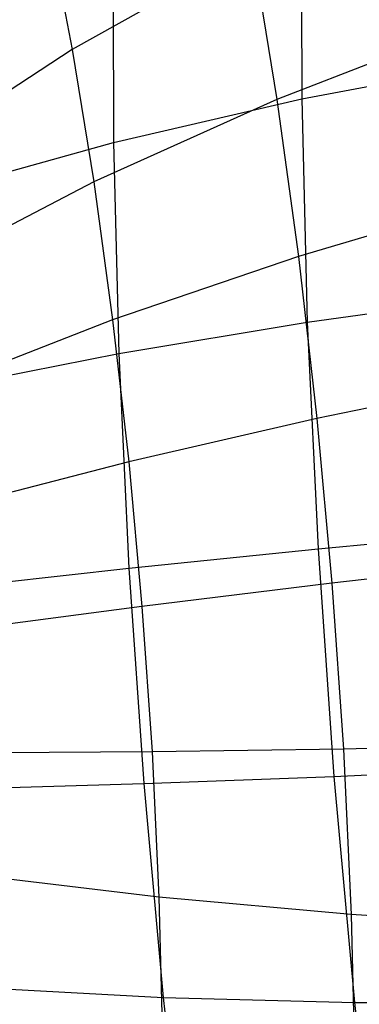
# Model space of a CAD drawing. Extents: x -11.4 to 11.4, y 1.8 to 24.6.
# Tile 136 of 199: x -3.918 to -3.779, y 19.154 to 19.557. Entities that reach past the tile are written whole.
import ezdxf

# ---------------------------------------------------------------- set-up
doc = ezdxf.new("R2010")
doc.units = 0
doc.header["$MEASUREMENT"] = 0
doc.layers.get('0').update_dxf_attribs({"color": 13, "linetype": 'CONTINUOUS'})

# ---------------------------------------------------------------- blocks, each defined once
blk = doc.blocks.new('GRUPUJ_4')
at = {"color": 0}
for p, q in [((7.60219, 17.77138, 4.94169), (7.60233, 17.68242, 4.97001)), ((7.60219, 17.77138, 4.94169), (7.60233, 17.68242, 4.97001)), ((7.49865, 17.75388, 3.57888), (7.50842, 17.70266, 3.54972)), ((7.49865, 17.75388, 3.57888), (7.50842, 17.70266, 3.54972)), ((7.52517, 17.74889, 4.87963), (7.5253, 17.66468, 4.90644)), ((7.52517, 17.74889, 4.87963), (7.5253, 17.66468, 4.90644)), ((7.5821, 17.74386, 3.49349), (7.50842, 17.70266, 3.54972)), ((7.5821, 17.74386, 3.49349), (7.50842, 17.70266, 3.54972)), ((7.5821, 17.74386, 3.49349), (7.59213, 17.6822, 3.46649)), ((7.5821, 17.74386, 3.49349), (7.59213, 17.6822, 3.46649)), ((7.67353, 17.71384, 3.4149), (7.59213, 17.6822, 3.46649)), ((7.67353, 17.71384, 3.4149), (7.59213, 17.6822, 3.46649)), ((7.50842, 17.70266, 3.54972), (7.44211, 17.65921, 3.613)), ((7.50842, 17.70266, 3.54972), (7.44211, 17.65921, 3.613)), ((7.50842, 17.70266, 3.54972), (7.51722, 17.64853, 3.52601)), ((7.50842, 17.70266, 3.54972), (7.51722, 17.64853, 3.52601)), ((7.60233, 17.68242, 4.97001), (7.68573, 17.69814, 5.02554)), ((7.60233, 17.68242, 4.97001), (7.68573, 17.69814, 5.02554)), ((7.59213, 17.6822, 3.46649), (7.51722, 17.64853, 3.52601)), ((7.59213, 17.6822, 3.46649), (7.51722, 17.64853, 3.52601)), ((7.5253, 17.66468, 4.90644), (7.60233, 17.68242, 4.97001)), ((7.5253, 17.66468, 4.90644), (7.60233, 17.68242, 4.97001)), ((7.59213, 17.6822, 3.46649), (7.60096, 17.6179, 3.44599)), ((7.59213, 17.6822, 3.46649), (7.60096, 17.6179, 3.44599)), ((7.60233, 17.68242, 4.97001), (7.6046, 17.59107, 4.9891)), ((7.60233, 17.68242, 4.97001), (7.6046, 17.59107, 4.9891)), ((7.45548, 17.6451, 4.83553), (7.5253, 17.66468, 4.90644)), ((7.45548, 17.6451, 4.83553), (7.5253, 17.66468, 4.90644)), ((7.5253, 17.66468, 4.90644), (7.52745, 17.5782, 4.92451)), ((7.5253, 17.66468, 4.90644), (7.52745, 17.5782, 4.92451)), ((7.51722, 17.64853, 3.52601), (7.4496, 17.6132, 3.59285)), ((7.51722, 17.64853, 3.52601), (7.4496, 17.6132, 3.59285)), ((7.51722, 17.64853, 3.52601), (7.52497, 17.59209, 3.50802)), ((7.51722, 17.64853, 3.52601), (7.52497, 17.59209, 3.50802)), ((7.68334, 17.64237, 3.39211), (7.60096, 17.6179, 3.44599)), ((7.68334, 17.64237, 3.39211), (7.60096, 17.6179, 3.44599)), ((7.60096, 17.6179, 3.44599), (7.52497, 17.59209, 3.50802)), ((7.60096, 17.6179, 3.44599), (7.52497, 17.59209, 3.50802)), ((7.60096, 17.6179, 3.44599), (7.60849, 17.55167, 3.43222)), ((7.60096, 17.6179, 3.44599), (7.60849, 17.55167, 3.43222)), ((7.6046, 17.59107, 4.9891), (7.6881, 17.60288, 5.04545)), ((7.6046, 17.59107, 4.9891), (7.6881, 17.60288, 5.04545)), ((7.52497, 17.59209, 3.50802), (7.45619, 17.56522, 3.57755)), ((7.52497, 17.59209, 3.50802), (7.45619, 17.56522, 3.57755)), ((7.52497, 17.59209, 3.50802), (7.53158, 17.53396, 3.49594)), ((7.52497, 17.59209, 3.50802), (7.53158, 17.53396, 3.49594)), ((7.52745, 17.5782, 4.92451), (7.6046, 17.59107, 4.9891)), ((7.52745, 17.5782, 4.92451), (7.6046, 17.59107, 4.9891)), ((7.6046, 17.59107, 4.9891), (7.60898, 17.49832, 4.99875)), ((7.6046, 17.59107, 4.9891), (7.60898, 17.49832, 4.99875)), ((7.45749, 17.56441, 4.85239), (7.52745, 17.5782, 4.92451)), ((7.45749, 17.56441, 4.85239), (7.52745, 17.5782, 4.92451)), ((7.52745, 17.5782, 4.92451), (7.5316, 17.4904, 4.93365)), ((7.52745, 17.5782, 4.92451), (7.5316, 17.4904, 4.93365)), ((7.69171, 17.56874, 3.37681), (7.60849, 17.55167, 3.43222)), ((7.69171, 17.56874, 3.37681), (7.60849, 17.55167, 3.43222)), ((7.60849, 17.55167, 3.43222), (7.53158, 17.53396, 3.49594)), ((7.60849, 17.55167, 3.43222), (7.53158, 17.53396, 3.49594)), ((7.60849, 17.55167, 3.43222), (7.61463, 17.48423, 3.42534)), ((7.60849, 17.55167, 3.43222), (7.61463, 17.48423, 3.42534)), ((7.53158, 17.53396, 3.49594), (7.46181, 17.5158, 3.56728)), ((7.53158, 17.53396, 3.49594), (7.46181, 17.5158, 3.56728)), ((7.53158, 17.53396, 3.49594), (7.53697, 17.47477, 3.4899)), ((7.53158, 17.53396, 3.49594), (7.53697, 17.47477, 3.4899)), ((7.60898, 17.49832, 4.99875), (7.69267, 17.50617, 5.05551)), ((7.60898, 17.49832, 4.99875), (7.69267, 17.50617, 5.05551)), ((7.5316, 17.4904, 4.93365), (7.60898, 17.49832, 4.99875)), ((7.5316, 17.4904, 4.93365), (7.60898, 17.49832, 4.99875)), ((7.60898, 17.49832, 4.99875), (7.61542, 17.40519, 4.99885)), ((7.60898, 17.49832, 4.99875), (7.61542, 17.40519, 4.99885)), ((7.69854, 17.49378, 3.36916), (7.61463, 17.48423, 3.42534)), ((7.69854, 17.49378, 3.36916), (7.61463, 17.48423, 3.42534)), ((7.46135, 17.48249, 4.86091), (7.5316, 17.4904, 4.93365)), ((7.46135, 17.48249, 4.86091), (7.5316, 17.4904, 4.93365)), ((7.5316, 17.4904, 4.93365), (7.5377, 17.40224, 4.93375)), ((7.5316, 17.4904, 4.93365), (7.5377, 17.40224, 4.93375)), ((7.61463, 17.48423, 3.42534), (7.53697, 17.47477, 3.4899)), ((7.61463, 17.48423, 3.42534), (7.53697, 17.47477, 3.4899)), ((7.61463, 17.48423, 3.42534), (7.61933, 17.41633, 3.42542)), ((7.61463, 17.48423, 3.42534), (7.61933, 17.41633, 3.42542)), ((7.53697, 17.47477, 3.4899), (7.46639, 17.46548, 3.56215)), ((7.53697, 17.47477, 3.4899), (7.46639, 17.46548, 3.56215)), ((7.53697, 17.47477, 3.4899), (7.5411, 17.41517, 3.48996)), ((7.53697, 17.47477, 3.4899), (7.5411, 17.41517, 3.48996)), ((7.70376, 17.4183, 3.36925), (7.61933, 17.41633, 3.42542)), ((7.70376, 17.4183, 3.36925), (7.61933, 17.41633, 3.42542)), ((7.5411, 17.41517, 3.48996), (7.4699, 17.41482, 3.5622)), ((7.5411, 17.41517, 3.48996), (7.4699, 17.41482, 3.5622)), ((7.61933, 17.41633, 3.42542), (7.5411, 17.41517, 3.48996)), ((7.61933, 17.41633, 3.42542), (7.5411, 17.41517, 3.48996)), ((7.5411, 17.41517, 3.48996), (7.5439, 17.35581, 3.49614)), ((7.5411, 17.41517, 3.48996), (7.5439, 17.35581, 3.49614)), ((7.61933, 17.41633, 3.42542), (7.62252, 17.34871, 3.43245)), ((7.61933, 17.41633, 3.42542), (7.62252, 17.34871, 3.43245)), ((7.61542, 17.40519, 4.99885), (7.69938, 17.40906, 5.05562)), ((7.61542, 17.40519, 4.99885), (7.69938, 17.40906, 5.05562)), ((7.5377, 17.40224, 4.93375), (7.61542, 17.40519, 4.99885)), ((7.5377, 17.40224, 4.93375), (7.61542, 17.40519, 4.99885)), ((7.61542, 17.40519, 4.99885), (7.62385, 17.31269, 4.98941)), ((7.61542, 17.40519, 4.99885), (7.62385, 17.31269, 4.98941)), ((7.46704, 17.40023, 4.861), (7.5377, 17.40224, 4.93375)), ((7.46704, 17.40023, 4.861), (7.5377, 17.40224, 4.93375)), ((7.5377, 17.40224, 4.93375), (7.54568, 17.31468, 4.92481)), ((7.5377, 17.40224, 4.93375), (7.54568, 17.31468, 4.92481)), ((7.5439, 17.35581, 3.49614), (7.47228, 17.36436, 3.56745)), ((7.5439, 17.35581, 3.49614), (7.47228, 17.36436, 3.56745)), ((7.5439, 17.35581, 3.49614), (7.54535, 17.29735, 3.50836)), ((7.62252, 17.34871, 3.43245), (7.5439, 17.35581, 3.49614)), ((7.5439, 17.35581, 3.49614), (7.54535, 17.29735, 3.50836)), ((7.62252, 17.34871, 3.43245), (7.5439, 17.35581, 3.49614)), ((7.62252, 17.34871, 3.43245), (7.62418, 17.28211, 3.44637)), ((7.70731, 17.34313, 3.37707), (7.62252, 17.34871, 3.43245)), ((7.62252, 17.34871, 3.43245), (7.62418, 17.28211, 3.44637)), ((7.70731, 17.34313, 3.37707), (7.62252, 17.34871, 3.43245)), ((7.47449, 17.31854, 4.85267), (7.54568, 17.31468, 4.92481)), ((7.47449, 17.31854, 4.85267), (7.54568, 17.31468, 4.92481)), ((7.54568, 17.31468, 4.92481), (7.55545, 17.22868, 4.90694)), ((7.54568, 17.31468, 4.92481), (7.62385, 17.31269, 4.98941)), ((7.54568, 17.31468, 4.92481), (7.62385, 17.31269, 4.98941)), ((7.54568, 17.31468, 4.92481), (7.55545, 17.22868, 4.90694)), ((7.62385, 17.31269, 4.98941), (7.70817, 17.31261, 5.04578)), ((7.62385, 17.31269, 4.98941), (7.70817, 17.31261, 5.04578)), ((7.62385, 17.31269, 4.98941), (7.63417, 17.22186, 4.97053)), ((7.62385, 17.31269, 4.98941), (7.63417, 17.22186, 4.97053))]:
    blk.add_line(p, q, dxfattribs=at)
blk = doc.blocks.new('SATELLITE_M_ZWIS-11230-112')
at = {"color": 0}
blk.add_blockref('GRUPUJ_4', (-11.40464, 1.84184, 0.62927), dxfattribs=at)

msp = doc.modelspace()

# ---------------------------------------------------------------- block references
at = {"color": 0}
msp.add_blockref('SATELLITE_M_ZWIS-11230-112', (0, 0), dxfattribs=at)

doc.saveas('drawing.dxf')
